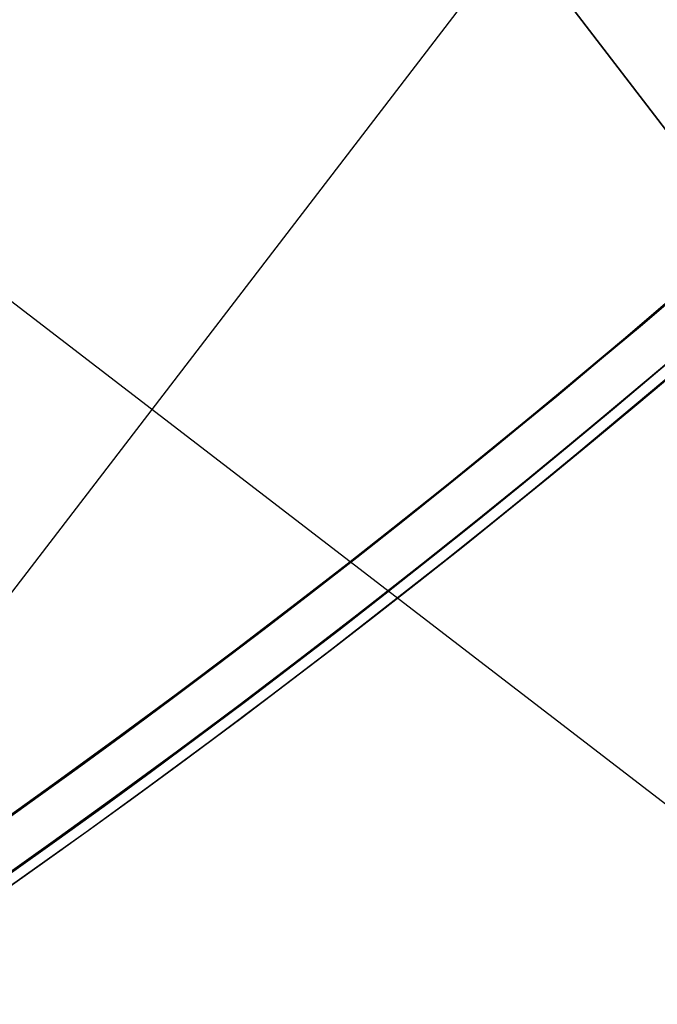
# Model space of a CAD drawing. Header units: millimetres. Extents: x -83 to 676, y -83 to 676.
# Tile 165 of 256: x 436 to 453, y 95 to 121. Entities that reach past the tile are written whole.
import ezdxf

# ---------------------------------------------------------------- set-up
doc = ezdxf.new("R2010")
doc.units = ezdxf.units.MM
doc.header["$MEASUREMENT"] = 0
doc.layers.add('IGES level 0', color=7, linetype='Continuous', true_color=0xff7878)

msp = doc.modelspace()

# ---------------------------------------------------------------- linework, layer by layer
at = {"layer": 'IGES level 0', "color": 254, "true_color": 0xcad1ee}
for p, q in [((436.8677084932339, 138.8975602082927, 47), (466.381653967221, 100.4114975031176, 47)), ((466.381653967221, 100.4114975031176, 48), (436.8677084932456, 138.8975602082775, 48)), ((451.1682800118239, 120.2496741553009, 47.00000000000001), (451.1682800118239, 120.2496741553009, 48.00000000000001))]:
    msp.add_line(p, q, dxfattribs=at)
at = {"layer": 'IGES level 0', "color": 70, "true_color": 0x66ff00}
for p, q in [((466.381653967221, 100.4114975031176, 48), (436.8677084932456, 138.8975602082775, 48)), ((466.381653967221, 100.4114975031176, 47), (436.8677084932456, 138.8975602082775, 47)), ((419.8086477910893, 125.8154169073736, 48), (459.6349026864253, 95.2375920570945, 48)), ((419.8086477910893, 125.8154169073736, 47), (459.6349026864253, 95.2375920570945, 47)), ((430.2647160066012, 98.20910606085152, 48), (449.1788344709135, 122.8439029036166, 48)), ((430.2647160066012, 98.20910606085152, 47), (449.1788344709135, 122.8439029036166, 47))]:
    msp.add_line(p, q, dxfattribs=at)
at = {"layer": 'IGES level 0', "color": 153, "true_color": 0x5393cf}
for centre, radius in [((296.5, 296.5), 296.5), ((296.5, 296.5, -1.19999999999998), 296.5000000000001), ((296.4999999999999, 296.4999999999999), 241), ((296.5, 296.4999999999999, -1.19999999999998), 241.0000000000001)]:
    msp.add_circle(centre, radius, dxfattribs=at)
at = {"layer": 'IGES level 0'}
for centre, radius in [((296.5, 296.5, 47), 296.5000000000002), ((296.5, 296.5), 296.5000000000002), ((296.5, 296.5, 47), 295.3000000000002), ((296.5, 296.5000000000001), 295.3000000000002)]:
    msp.add_circle(centre, radius, dxfattribs=at)
at = {"layer": 'IGES level 0', "color": 124, "true_color": 0x1aa180}
for centre, radius in [((296.5, 296.5, 47.0000000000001), 294.9999999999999), ((296.5, 296.5000000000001, 45.8000000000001), 294.9999999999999), ((296.5, 296.5, 47.0000000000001), 242.4999999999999), ((296.5, 296.5, 45.8000000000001), 242.4999999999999)]:
    msp.add_circle(centre, radius, dxfattribs=at)
at = {"layer": 'IGES level 0', "color": 31, "true_color": 0xffba87}
for centre, radius in [((296.5, 296.5000000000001), 242.2000000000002), ((296.5, 296.5000000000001, 47), 242.2000000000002), ((296.5, 296.5), 241.0000000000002), ((296.4999999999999, 296.4999999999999, 47), 241.0000000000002)]:
    msp.add_circle(centre, radius, dxfattribs=at)
at = {"layer": 'IGES level 0'}
for centre, radius, start, end in [((296.5, 296.5), 296.5000000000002, 45, 225), ((296.5, 296.5000000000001, 47), 296.5000000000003, 45.0000000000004, 225), ((296.5, 296.5, 23.5), 296.5000000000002, 45, 225), ((296.5, 296.5, 47), 295.3000000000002, 45.00000000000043, 225), ((296.5000000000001, 296.5), 295.3000000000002, 45.00000000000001, 225), ((296.5, 296.5, 23.5), 295.3000000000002, 45, 225), ((296.5, 296.5), 296.5000000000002, 225, 45), ((296.5, 296.5, 47), 296.5000000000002, 224.9999999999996, 45), ((296.5, 296.5, 23.5), 296.5000000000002, 225, 45), ((296.5, 296.5000000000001, 47), 295.3000000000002, 224.9999999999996, 44.99999999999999), ((296.5, 296.5000000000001), 295.3000000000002, 225, 44.99999999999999), ((296.5, 296.5, 23.5), 295.3000000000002, 225, 45.00000000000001)]:
    msp.add_arc(centre, radius, start, end, dxfattribs=at)
at = {"layer": 'IGES level 0', "color": 31, "true_color": 0xffba87}
for centre, radius, start, end in [((296.5, 296.5000000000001), 242.2000000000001, 135, 314.9999999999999), ((296.5000000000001, 296.5, 47), 242.2000000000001, 134.9999999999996, 315), ((296.5, 296.5, 23.5), 242.2000000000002, 135, 315), ((296.5000000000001, 296.5, 47), 241.0000000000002, 134.9999999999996, 315), ((296.5, 296.5), 241.0000000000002, 135, 315), ((296.5, 296.5, 23.5), 241.0000000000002, 135, 315)]:
    msp.add_arc(centre, radius, start, end, dxfattribs=at)
at = {"layer": 'IGES level 0', "color": 153, "true_color": 0x5393cf}
for centre, radius, start in [((296.5, 296.5, -1.19999999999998), 296.5, 164.9999999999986), ((296.5000000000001, 296.5000000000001), 296.5000000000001, 164.9999999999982), ((296.5000000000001, 296.5, -0.59999999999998), 296.5000000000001, 164.9999999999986), ((296.5, 296.4999999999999, -1.19999999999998), 241.0000000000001, 164.9999999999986), ((296.4999999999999, 296.5), 241.0000000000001, 164.9999999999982), ((296.5, 296.5, -0.59999999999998), 241, 164.9999999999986)]:
    msp.add_arc(centre, radius, start, 344.9999999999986, dxfattribs=at)
at = {"layer": 'IGES level 0', "color": 124, "true_color": 0x1aa180}
for centre, radius, start in [((296.5, 296.5, 45.8000000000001), 294.9999999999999, 164.9999999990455), ((296.4999999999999, 296.5, 47.0000000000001), 294.9999999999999, 164.9999999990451), ((296.5000000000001, 296.5, 46.4000000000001), 294.9999999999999, 164.9999999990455), ((296.5, 296.5, 45.8000000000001), 242.4999999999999, 164.9999999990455), ((296.5, 296.5000000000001, 47.00000000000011), 242.4999999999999, 164.9999999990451), ((296.4999999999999, 296.5, 46.4000000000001), 242.5, 164.9999999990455)]:
    msp.add_arc(centre, radius, start, 344.9999999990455, dxfattribs=at)
at = {"layer": 'IGES level 0', "color": 6, "true_color": 0xff00ff, "extrusion": (-0.6085349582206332, 0.7935270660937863, -5.614164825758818e-17)}
msp.add_arc((-416.1903719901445, 31.50000000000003, -153.5302992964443), 90.00000000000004, 0, 180, dxfattribs=at)
msp.add_arc((-416.1903719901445, 31.50000000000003, -153.5302992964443), 90.00000000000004, 0, 180, dxfattribs=at)
at = {"layer": 'IGES level 0', "color": 6, "true_color": 0xff00ff, "extrusion": (-0.6085349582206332, 0.7935270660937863, 8.421247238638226e-17)}
msp.add_arc((-416.1903719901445, -43.49999999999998, -153.5302992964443), 89.99999999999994, 180, 0, dxfattribs=at)
msp.add_arc((-416.1903719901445, -43.49999999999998, -153.5302992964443), 89.99999999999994, 180, 0, dxfattribs=at)
at = {"layer": 'IGES level 0', "color": 6, "true_color": 0xff00ff, "extrusion": (-0.6085349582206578, 0.7935270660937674, 0)}
for centre, start, end in [((-416.1903719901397, -43.49999999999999, -153.8302992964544), 180, 0), ((-416.1903719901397, 31.49999999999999, -153.83029929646), 6.785183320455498e-15, 180)]:
    msp.add_arc(centre, 90.00000000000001, start, end, dxfattribs=at)
at = {"layer": 'IGES level 0', "color": 6, "true_color": 0xff00ff, "extrusion": (-0.6085349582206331, 0.7935270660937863, 6.540502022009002e-15)}
msp.add_arc((-416.1903719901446, -43.49999999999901, -154.1302992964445), 89.99999999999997, 180, 3.709233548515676e-13, dxfattribs=at)
at = {"layer": 'IGES level 0', "color": 6, "true_color": 0xff00ff, "extrusion": (-0.6085349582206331, 0.7935270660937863, -6.568572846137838e-15)}
msp.add_arc((-416.1903719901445, 31.49999999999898, -154.1302992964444), 89.99999999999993, 1.130863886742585e-14, 179.9999999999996, dxfattribs=at)
at = {"layer": 'IGES level 0', "color": 6, "true_color": 0xff00ff, "extrusion": (-0.6085349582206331, 0.7935270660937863, -2.807082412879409e-17)}
msp.add_arc((-416.1903719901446, 31.49999999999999, -154.1302992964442), 89.99999999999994, 0, 180, dxfattribs=at)
at = {"layer": 'IGES level 0', "color": 6, "true_color": 0xff00ff, "extrusion": (-0.6085349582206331, 0.7935270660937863, 0)}
msp.add_arc((-416.1903719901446, -43.5, -154.1302992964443), 89.99999999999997, 180, 0, dxfattribs=at)

doc.saveas('drawing.dxf')
